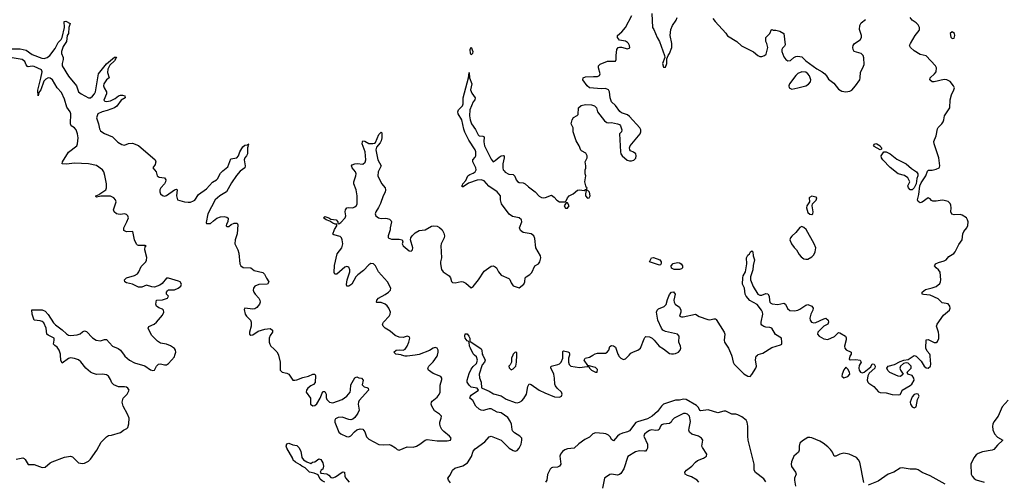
# Model space of a CAD drawing. Header units: inches. Extents: x 2396598 to 2566999, y 262085 to 451979.
# Tile 97 of 256: x 2437464 to 2447290, y 348740 to 353349. Entities that reach past the tile are written whole.
import ezdxf

# ---------------------------------------------------------------- set-up
doc = ezdxf.new("R2010")
doc.units = ezdxf.units.IN
doc.header["$MEASUREMENT"] = 0
for name, color, linetype in [('C4334', 7, 'Continuous'), ('C4335', 7, 'Continuous'), ('C4344', 7, 'Continuous'), ('C4345', 7, 'Continuous')]:
    doc.layers.add(name, color=color, linetype=linetype)

msp = doc.modelspace()

# ---------------------------------------------------------------- linework, layer by layer
at = {"layer": 'C4334', "color": 5, "elevation": 40}
for points in [[(2437430, 348961.3), (2437494.2, 348974.2), (2437510, 348967.7), (2437518.3, 348958.3), (2437550, 348907.7), (2437610, 348908.2), (2437690, 348877.6), (2437717.5, 348882.5), (2437770, 348924.9), (2437790, 348935.3), (2437910, 348979.5), (2437950, 348988.9), (2437970, 348990.3), (2437990, 348984.9), (2438050, 348924.4), (2438090, 348916.4), (2438110, 348919.5), (2438150, 348941.3), (2438170, 348961.6), (2438235.6, 349050), (2438278, 349130), (2438330, 349185.5), (2438350, 349196.3), (2438380.2, 349199.8), (2438470, 349227.7), (2438499, 349250), (2438533.3, 349266.7), (2438542.9, 349277.1), (2438554.2, 349314.2), (2438556, 349370), (2438541.2, 349410), (2438496, 349490), (2438486.6, 349530), (2438497.2, 349570), (2438537.2, 349610), (2438556, 349650), (2438545.2, 349670), (2438530, 349678.4), (2438510, 349683.6), (2438450, 349683.5), (2438402.6, 349702.6), (2438382.6, 349722.6), (2438370, 349757.2), (2438351.6, 349790), (2438330, 349802), (2438290, 349809.4), (2438230, 349807), (2438190, 349818.4), (2438170, 349829.6), (2438125.6, 349870), (2438073.4, 349933.4), (2438050, 349953), (2438010, 349965.7), (2437970, 349971.6), (2437950, 349965.6), (2437890, 349921.2), (2437885.1, 349925.1), (2437875.1, 349950), (2437873.2, 350000)], [(2438505.6, 350000), (2438512.7, 349990), (2438561.6, 349950), (2438610, 349924.4), (2438712.8, 349892.8), (2438770, 349854), (2438794.2, 349845.8), (2438810, 349850.7), (2438831.3, 349888.7), (2438850, 349910.5), (2438870, 349914.4), (2438910, 349904.4), (2438930, 349904.4), (2438950, 349915.3), (2439010, 349984.2), (2439013.9, 350000)]]:
    msp.add_lwpolyline(points, dxfattribs=at)
at = {"layer": 'C4335', "color": 5, "elevation": 40}
for points in [[(2437370, 353058.5), (2437470, 353057.1), (2437530, 353044.9), (2437590, 353001.7), (2437685.2, 352965.2), (2437710, 352962.2), (2437738.4, 352970), (2437765.1, 352990), (2437818.4, 353061.6), (2437850, 353120.5), (2437878, 353150), (2437887.3, 353170), (2437912.3, 353270), (2437909.4, 353330.6), (2437926.3, 353333.7), (2437967.3, 353310), (2437956.4, 353270), (2437950.7, 353210), (2437938.8, 353190), (2437931.8, 353130), (2437898.4, 353081.6), (2437881.7, 353030), (2437883.1, 353010), (2437898.4, 352970), (2437898.4, 352950), (2437887, 352910), (2437888.7, 352890), (2437950, 352786), (2438030.6, 352690), (2438050.7, 352630), (2438077.3, 352610), (2438150, 352567.6), (2438170, 352570.4), (2438190, 352584.2), (2438211.8, 352608.2), (2438221.8, 352630), (2438251.5, 352810), (2438330, 352907.7), (2438410, 352975.5), (2438430, 352974), (2438410, 352938), (2438364.9, 352895.1), (2438345.4, 352854.6), (2438340.9, 352820.9), (2438358.8, 352770), (2438330, 352749.5), (2438305.7, 352710), (2438301.7, 352690), (2438307.6, 352670), (2438332.2, 352630), (2438332.2, 352610), (2438305.7, 352545.7), (2438315.2, 352535.2), (2438330, 352532.4), (2438370, 352537.8), (2438417.1, 352562.9), (2438450, 352588.5), (2438470, 352595.6), (2438490, 352596.5), (2438514.8, 352590), (2438518, 352570), (2438475.6, 352544.4), (2438432.8, 352487.2), (2438411.2, 352468.8), (2438338, 352442), (2438286.8, 352430), (2438245.5, 352410), (2438230.4, 352370), (2438250.3, 352310), (2438260.3, 352260.3), (2438270, 352240.7), (2438282.8, 352230), (2438310, 352213), (2438390, 352180.7), (2438445.5, 352125.5), (2438482.3, 352102.3), (2438510, 352097.6), (2438550, 352112.4), (2438590, 352116.5), (2438650, 352092.8), (2438815.5, 351950), (2438822.4, 351930), (2438819.9, 351920.1), (2438815.6, 351904.4), (2438794, 351870), (2438824.9, 351830), (2438836.3, 351790), (2438855.8, 351775.8), (2438910.4, 351770.4), (2438923, 351750), (2438919.5, 351730), (2438908.5, 351710), (2438872.2, 351670), (2438862.6, 351650), (2438862.6, 351630), (2438870.3, 351610.3), (2438890, 351592.2), (2438910, 351585.7), (2438930, 351592), (2439008.8, 351651.2), (2439030, 351655.5), (2439037.3, 351650), (2439028.5, 351590), (2439038, 351550), (2439110, 351530.3), (2439146.9, 351526.9), (2439170, 351528.5), (2439200.4, 351539.6), (2439211.9, 351548.1), (2439250, 351602.3), (2439330, 351661.8), (2439390, 351727.2), (2439429.8, 351750.2), (2439439.6, 351760.4), (2439470, 351816.9), (2439490, 351839), (2439541, 351879), (2439570, 351959.1), (2439632.7, 351970), (2439649.6, 351990), (2439659.7, 352030), (2439690, 352080.5), (2439710, 352097.1), (2439739, 352101), (2439752, 352110), (2439742, 352098), (2439746, 352090), (2439739.3, 352070), (2439737, 352010), (2439728, 351990), (2439710.5, 351970), (2439703.1, 351950), (2439715.3, 351890), (2439710.4, 351870), (2439664.8, 351835.2), (2439626.6, 351793.4), (2439578.9, 351721.1), (2439529.3, 351630.7), (2439462.4, 351590), (2439414, 351550), (2439342.4, 351410), (2439324.7, 351324.7), (2439330, 351314), (2439370, 351314), (2439398, 351342), (2439433.3, 351366.7), (2439470, 351380.4), (2439503.4, 351383.4), (2439530, 351378.8), (2439546.4, 351366.4), (2439542, 351330), (2439528.1, 351308.1), (2439525.5, 351290), (2439530, 351282.8), (2439550, 351285.5), (2439575.6, 351304.4), (2439604.2, 351315.8), (2439635.9, 351315.9), (2439642, 351302), (2439636.3, 351210), (2439614.6, 351150), (2439610.3, 351110), (2439640.3, 351050), (2439650, 351018), (2439662.4, 350910), (2439670, 350891), (2439695.6, 350875.6), (2439772, 350870), (2439805.2, 350845.2), (2439890, 350824.4), (2439908.9, 350808.9), (2439927, 350767), (2439950.8, 350730), (2439938, 350710), (2439850, 350704.2), (2439812.3, 350687.7), (2439797.3, 350670), (2439793.4, 350650), (2439800.5, 350630), (2439813, 350610), (2439850.5, 350570), (2439862, 350550), (2439863, 350530), (2439856.3, 350510), (2439830, 350474), (2439810, 350461.2), (2439790, 350458), (2439712.7, 350467.3), (2439704.7, 350455.3), (2439714.8, 350410), (2439726.8, 350390), (2439767.3, 350350), (2439775.5, 350330), (2439773, 350290), (2439757.3, 350230), (2439758, 350210), (2439770, 350198), (2439790, 350204), (2439842.6, 350237.4), (2439910, 350260.3), (2439964.9, 350264.9), (2439986.8, 350250), (2439987.3, 350230), (2439964.6, 350195.4), (2439955.3, 350170), (2439954.9, 350130), (2439959.5, 350110), (2439970.4, 350090), (2440000, 350061.8)], [(2439013.9, 350000), (2439021.2, 350030), (2439018.5, 350050), (2439010, 350065.1), (2438970, 350092.4), (2438930, 350108.4), (2438870, 350120.5), (2438838.3, 350138.3), (2438779.8, 350199.7), (2438745.6, 350270), (2438753.6, 350286.4), (2438806, 350310), (2438829.5, 350330), (2438890, 350398.8), (2438904.5, 350430), (2438900.9, 350450), (2438890, 350459.5), (2438851.9, 350471.9), (2438829.5, 350489.5), (2438824, 350510), (2438828.7, 350550), (2438890, 350553.4), (2438938, 350570), (2438948, 350590), (2438929, 350610), (2438928.7, 350630), (2438938, 350642), (2438950, 350651), (2439010, 350652.7), (2439045.2, 350670), (2439071, 350689), (2439078, 350710), (2439065.2, 350730), (2439050, 350739.5), (2438950, 350769), (2438930, 350768.7), (2438884.9, 350715.1), (2438862, 350698), (2438810, 350679.3), (2438782.5, 350682.5), (2438730, 350699.3), (2438682.6, 350677.4), (2438650, 350678), (2438590, 350707.1), (2438530, 350720.5), (2438512.7, 350730), (2438509.6, 350750), (2438530, 350772), (2438610, 350794), (2438640.9, 350810), (2438654.5, 350830), (2438676.9, 350883.1), (2438723.7, 350930), (2438731.4, 350948.6), (2438733.4, 350973.4), (2438713.2, 351050), (2438716.4, 351083.6), (2438726, 351090), (2438715.3, 351095.3), (2438650, 351093.6), (2438639.3, 351099.3), (2438628.5, 351108.5), (2438611.5, 351150), (2438593.4, 351233.4), (2438530, 351231.8), (2438515.9, 351235.9), (2438505.3, 351245.3), (2438504, 351270), (2438534.7, 351330), (2438549.3, 351369.3), (2438543.7, 351390), (2438530, 351403.7), (2438510, 351409.6), (2438470, 351404.2), (2438446.3, 351406.3), (2438431.7, 351411.7), (2438408, 351430), (2438402, 351450), (2438426, 351530), (2438419.3, 351550), (2438404.5, 351570), (2438370, 351586), (2438274.6, 351585.4), (2438230, 351578), (2438225.2, 351585.2), (2438225.2, 351590), (2438257.6, 351602.4), (2438262.7, 351610), (2438322.7, 351650), (2438332, 351670), (2438329.7, 351710.4), (2438312.8, 351792.8), (2438303, 351830), (2438290.9, 351850.9), (2438230, 351894.7), (2438150, 351911.5), (2438010, 351917), (2437930, 351905.6), (2437889.3, 351910), (2437892.7, 351930), (2437950, 352024.9), (2438033.2, 352090), (2438042.7, 352110), (2438046.6, 352170), (2438042.9, 352210), (2438027, 352250), (2438010, 352269.4), (2437979.3, 352290), (2437970, 352308.7), (2437974, 352410), (2437967, 352430), (2437936.3, 352476.3), (2437910, 352557), (2437882.3, 352622.3), (2437837.7, 352670), (2437792.8, 352750), (2437770, 352766.6), (2437750, 352768.3), (2437725.3, 352754.7), (2437706, 352734), (2437675.8, 352650), (2437656.3, 352623.7), (2437648.4, 352588.4), (2437645.6, 352645.6), (2437676.4, 352763.6), (2437687.8, 352830), (2437680.9, 352850), (2437610, 352881.6), (2437590, 352885.1), (2437550, 352879.5), (2437543, 352883), (2437530, 352897.2), (2437515.1, 352930), (2437490, 352951.9), (2437350, 352975)], [(2437873.2, 350000), (2437872.8, 350010), (2437858.3, 350050), (2437838, 350078), (2437814.9, 350094.9), (2437803, 350110), (2437809.8, 350150), (2437807.8, 350170), (2437750, 350197.6), (2437734, 350210), (2437728.1, 350270), (2437703.9, 350323.9), (2437690, 350335.4), (2437670, 350343.1), (2437609.7, 350349.7), (2437589.4, 350410), (2437587, 350453), (2437690, 350451.4), (2437717.6, 350437.6), (2437750, 350406.4), (2437803.1, 350323.1), (2437821.5, 350301.5), (2437890, 350251.4), (2437930, 350211.2), (2437950, 350198.9), (2437970, 350194.3), (2438038.2, 350201.8), (2438066.8, 350213.2), (2438090, 350232.2), (2438110, 350241.6), (2438130, 350235.5), (2438190, 350172.2), (2438229.3, 350149.3), (2438270, 350141.7), (2438310, 350156.3), (2438330, 350157.3), (2438390, 350090.4), (2438447.1, 350067.1), (2438470, 350050.6), (2438505.6, 350000)]]:
    msp.add_lwpolyline(points, dxfattribs=at)
at = {"layer": 'C4344', "color": 5}
for points, elevation in [([(2440046.1, 350000), (2440062.4, 349930), (2440064.9, 349850), (2440084.7, 349830), (2440130, 349818.4), (2440148.7, 349808.7), (2440190, 349750.7), (2440210, 349748.8), (2440230, 349753.7), (2440290, 349776.1), (2440345.2, 349790), (2440390, 349810.4), (2440411, 349810), (2440415.5, 349795.5), (2440411.9, 349728.1), (2440395.1, 349704.9), (2440370, 349692.8), (2440340.5, 349670), (2440325.3, 349650), (2440322.4, 349630), (2440365.5, 349570), (2440367.7, 349510), (2440390, 349494), (2440410, 349496.3), (2440430, 349513.4), (2440463.6, 349570), (2440490, 349638), (2440510, 349638), (2440522, 349610), (2440523.4, 349576.6), (2440530, 349556), (2440556, 349530), (2440590, 349524.9), (2440682.4, 349557.6), (2440730, 349590.6), (2440762, 349630), (2440767.3, 349650), (2440770, 349702), (2440810, 349774), (2440830, 349782), (2440850, 349772), (2440874, 349770), (2440892, 349750), (2440883.6, 349703.6), (2440903.6, 349683.6), (2440930, 349678), (2440942, 349670), (2440946, 349650), (2440852.3, 349547.7), (2440844, 349530), (2440842, 349510), (2440850.5, 349450), (2440838.9, 349421.1), (2440810, 349377.2), (2440790, 349361.2), (2440770, 349353.2), (2440750, 349356), (2440681.5, 349381.5), (2440643.4, 349376.6), (2440616.8, 349363.2), (2440610.7, 349350), (2440610.7, 349330), (2440648, 349230), (2440670, 349213), (2440726.9, 349186.9), (2440750, 349184.4), (2440770, 349195.5), (2440805.1, 349234.9), (2440827.3, 349252.8), (2440862.4, 349262.4), (2440890, 349259.1), (2440910, 349234.8), (2440924.8, 349184.8), (2440950, 349160.4), (2441050, 349108.7), (2441090, 349102.6), (2441150, 349106.4), (2441170, 349102.4), (2441215.6, 349075.6), (2441230, 349058.8), (2441250, 349050.8), (2441330, 349084.9), (2441390, 349080.4), (2441424, 349090), (2441458, 349110), (2441510, 349150.6), (2441530, 349158), (2441630, 349143.1), (2441730, 349144.6), (2441762, 349150), (2441769.2, 349170), (2441752.3, 349190), (2441696.1, 349236.1), (2441678.3, 349258.3), (2441663.8, 349283.8), (2441656.9, 349310), (2441656.9, 349330), (2441671.8, 349370), (2441672.3, 349390), (2441653.2, 349410), (2441604.7, 349444.7), (2441576.9, 349490), (2441571.8, 349510), (2441575.1, 349530), (2441581.3, 349538.7), (2441630, 349579.3), (2441650, 349606), (2441661.1, 349630), (2441661.5, 349698.6), (2441677, 349757), (2441678, 349770), (2441667.3, 349787.3), (2441590, 349816.9), (2441543.7, 349850), (2441536.2, 349870), (2441547.6, 349890), (2441590, 349933), (2441630, 349991), (2441632.8, 350000)], 40), ([(2441411.2, 350000), (2441330, 349988.3), (2441310, 349988.3), (2441274.8, 350000)], 40), ([(2441763.2, 348723.2), (2441742, 348750), (2441738, 348770), (2441760.1, 348799.9), (2441782.4, 348850), (2441806.6, 348870), (2441885.8, 348894.2), (2441934.6, 348925.4), (2441972.5, 348987.5), (2441990, 349040.4), (2442010, 349063.2), (2442104.8, 349135.2), (2442150, 349184), (2442170, 349190.4), (2442270, 349150.2), (2442350, 349071.3), (2442390, 349047.2), (2442410, 349042.4), (2442430, 349048.9), (2442449.9, 349070.1), (2442469.8, 349110), (2442476.8, 349150), (2442474.3, 349170), (2442456.2, 349190), (2442402.5, 349222.5), (2442383.4, 349243.4), (2442377.6, 349257.6), (2442370.8, 349310), (2442359.2, 349339.2), (2442336.1, 349376.1), (2442270, 349422.8), (2442230, 349430.8), (2442170, 349463.2), (2442150, 349463.4), (2442090, 349447.9), (2442070, 349449.1), (2442050, 349458.8), (2442017.3, 349490), (2441985.9, 349545.9), (2441957, 349570), (2441961.6, 349590), (2441970, 349599.3), (2442042, 349650), (2442029, 349669), (2441970, 349678.7), (2441950, 349699.6), (2441931.3, 349730), (2441928.3, 349750), (2441950, 349816.3), (2441970, 349859.5), (2441990, 349887), (2442022.4, 349917.6), (2442033.2, 349950), (2442023.2, 349983.2), (2442004.6, 350000)], 20), ([(2442085.5, 350000), (2442110.2, 349950), (2442104, 349930), (2442078.3, 349901.7), (2442051, 349810), (2442054.1, 349774.1), (2442068.9, 349730), (2442073.7, 349673.7), (2442078, 349670), (2442150, 349641.5), (2442192.3, 349612.3), (2442270, 349594.7), (2442319.4, 349559.4), (2442410, 349526.7), (2442430, 349524.6), (2442450.5, 349529.5), (2442475.9, 349544.1), (2442494.3, 349565.7), (2442521.5, 349610), (2442534.1, 349685.9), (2442550, 349712.7), (2442570, 349706.3), (2442650, 349651.2), (2442704.1, 349624.1), (2442802.8, 349582.8), (2442850, 349580.2), (2442871.1, 349590), (2442877.3, 349610), (2442870.6, 349630.6), (2442829.2, 349669.2), (2442811.9, 349691.9), (2442805, 349710), (2442802.7, 349770), (2442794.8, 349810), (2442766, 349874), (2442769.7, 349890.3), (2442834.4, 349905.6), (2442850, 349912.1), (2442868.8, 349930), (2442884.6, 349970), (2442884.7, 350000)], 20), ([(2442386.2, 350000), (2442372, 349970), (2442372, 349928), (2442358, 349902), (2442344.7, 349890), (2442350, 349874), (2442370, 349854), (2442390, 349862), (2442414, 349890), (2442422, 349930), (2442424.9, 350000)], 40), ([(2442949.9, 350000), (2442942.3, 349970), (2442940.2, 349930), (2442947, 349907), (2442965.5, 349890), (2443050, 349876.4), (2443127.1, 349887.1), (2443144.7, 349884.7), (2443151.3, 349870), (2443171, 349850), (2443210, 349828.4), (2443228.7, 349831.3), (2443230, 349855.3), (2443210, 349876), (2443135.3, 349895.3), (2443099, 349950), (2443106, 349970), (2443150, 349980.4), (2443183.9, 350000)], 20), ([(2443439, 350000), (2443444, 349990), (2443463.1, 349970), (2443490, 349957.3), (2443510, 349962.3), (2443545.2, 350000)], 20), ([(2444566.2, 350000), (2444570.2, 349990), (2444584.9, 349930), (2444595.5, 349910), (2444690, 349813.7), (2444730, 349789.1), (2444752.3, 349787.8), (2444770, 349806), (2444809.6, 349870), (2444816.2, 349890), (2444807.5, 349952.5), (2444812.3, 349990), (2444827.5, 350000)], 20), ([(2445755.3, 350000), (2445747.7, 349990), (2445741, 349961), (2445751.3, 349951.3), (2445810, 349954.9), (2445851.3, 349950), (2445860.7, 349930), (2445842.6, 349897.4), (2445838.4, 349870), (2445842.4, 349850), (2445856, 349830), (2445870, 349823), (2445891.5, 349828.5), (2445958, 349882), (2445970, 349912), (2445990.8, 349910), (2446002.8, 349890), (2445997.3, 349870), (2445940.9, 349819.1), (2445927, 349793), (2445922.3, 349750), (2445928.9, 349730), (2445938.2, 349718.2), (2445986.4, 349686.4), (2446034.4, 349634.4), (2446050, 349627), (2446110, 349622.6), (2446170, 349606.8), (2446230, 349604), (2446250, 349607.3), (2446264, 349630), (2446269.2, 349650.8), (2446350, 349696.3), (2446366, 349710), (2446389, 349750), (2446388.7, 349770), (2446370, 349795.3), (2446326, 349810), (2446322, 349830), (2446362, 349870), (2446361.2, 349890), (2446330, 349919), (2446310, 349924), (2446283.5, 349916.5), (2446254.8, 349890), (2446247.7, 349870), (2446254, 349850), (2446282, 349810), (2446254, 349786), (2446230, 349789.4), (2446147.5, 349827.5), (2446126.2, 349846.2), (2446119.3, 349870), (2446130, 349890.8), (2446193.3, 349906.7), (2446250, 349937.3), (2446286, 349950), (2446330, 349955.5), (2446390, 349997.3), (2446410, 349990.8), (2446460.9, 349940.9), (2446490, 349891), (2446510, 349874), (2446530, 349870.8), (2446552.3, 349890), (2446555.6, 349910), (2446551.7, 349990), (2446548.9, 350000)], 20), ([(2444910, 348734), (2444890, 348763.5), (2444807.9, 348827.9), (2444793, 348850), (2444793.7, 348910), (2444734, 349150), (2444729.6, 349190), (2444729.5, 349290.5), (2444725.1, 349330), (2444715.1, 349350), (2444670, 349382.9), (2444630, 349405.1), (2444610, 349411.6), (2444570, 349409.6), (2444510, 349439.7), (2444490, 349441), (2444430, 349424.1), (2444333.4, 349453.4), (2444262.3, 349442.3), (2444250, 349448.3), (2444237.4, 349477.4), (2444217.6, 349497.6), (2444116.2, 349556.2), (2444090, 349559.1), (2444050, 349551.4), (2444010, 349551.5), (2443889.5, 349510.5), (2443867.7, 349490), (2443830, 349435.6), (2443777.6, 349390), (2443730, 349363.8), (2443630, 349335.3), (2443613.9, 349326.1), (2443550, 349244.7), (2443530, 349233), (2443480, 349220), (2443450, 349207.1), (2443428.5, 349191.5), (2443390, 349144.7), (2443370, 349156.3), (2443359.2, 349179.2), (2443339.7, 349199.7), (2443313.4, 349213.4), (2443290, 349218.8), (2443210, 349222.7), (2443185.1, 349214.9), (2443150, 349180.5), (2443103.8, 349156.2), (2443044.6, 349115.4), (2442996, 349070), (2442930, 349063.4), (2442905, 349055), (2442881.9, 349038.1), (2442860.7, 349010), (2442855, 348990), (2442863.1, 348910), (2442852.7, 348890), (2442830, 348881.6), (2442781.1, 348878.9), (2442770, 348874), (2442759.3, 348860.7), (2442731.3, 348808.7), (2442723.5, 348750), (2442710.2, 348730)], 20), ([(2447327.8, 349550), (2447270, 349484.3), (2447228.7, 349390), (2447186.3, 349333.7), (2447174.8, 349310), (2447171.1, 349288.9), (2447174.2, 349254.2), (2447192.5, 349212.5), (2447220.5, 349180.5), (2447274, 349150), (2447220.6, 349099.4), (2447184, 349056), (2447170.1, 349049.9), (2447072.7, 349032.7), (2447030, 349017.2), (2447010, 349005.1), (2446985.6, 348974.4), (2446954.8, 348910), (2446960.4, 348810), (2446970.7, 348790), (2446989.4, 348769.4), (2447010, 348755.3), (2447090.5, 348730)], 20), ([(2444240.9, 348730), (2444223.7, 348750), (2444170, 348785.1), (2444130, 348796.9), (2444103.7, 348810), (2444100.7, 348830), (2444119.6, 348850), (2444171.6, 348890), (2444210, 348932.7), (2444230, 348948), (2444288.7, 348970), (2444319, 348990), (2444321.2, 349010), (2444276.6, 349076.6), (2444272.3, 349090), (2444281.3, 349150), (2444269.7, 349170), (2444237.4, 349190), (2444171.9, 349211.9), (2444149.4, 349229.4), (2444143.4, 349250), (2444144.3, 349270), (2444156.9, 349336.9), (2444150, 349389.4), (2444130, 349410.7), (2444110, 349416.8), (2444090, 349416.1), (2443995.3, 349370), (2443976.9, 349350), (2443966, 349330), (2443950, 349316.8), (2443890, 349311.7), (2443870, 349303.1), (2443857.6, 349290), (2443844.4, 349255.6), (2443836.3, 349250), (2443811.9, 349248.1), (2443770, 349253.3), (2443750, 349247.9), (2443721.5, 349230), (2443700.6, 349210), (2443693, 349190), (2443728.4, 349110), (2443730.2, 349070), (2443723.4, 349056.6), (2443710, 349042.4), (2443699.6, 349040.4), (2443650, 349042.6), (2443610, 349034.7), (2443532.8, 348987.2), (2443494.2, 348865.8), (2443461.9, 348818.2), (2443450, 348808.3), (2443430, 348801), (2443370, 348811.5), (2443352.5, 348807.5), (2443301, 348770), (2443280.7, 348670)], 40), ([(2440509, 348730), (2440483.7, 348743.7), (2440462.7, 348762.7), (2440443.1, 348803.1), (2440402.5, 348822.5), (2440355.3, 348830), (2440314.2, 348874.2), (2440279, 348890), (2440264.2, 348904.2), (2440217.2, 348930), (2440194, 348950), (2440189.1, 348969.1), (2440129, 349070), (2440125.2, 349090), (2440130, 349114), (2440150, 349121), (2440190, 349102.8), (2440230, 349098), (2440250, 349078), (2440270, 349042), (2440279, 348979), (2440296, 348956), (2440330, 348933), (2440370, 348918), (2440388, 348930), (2440410, 348934.9), (2440450, 348964.9), (2440470, 348957.3), (2440490, 348926), (2440497.6, 348890), (2440490, 348862), (2440472, 348850), (2440462, 348830), (2440470, 348822), (2440530, 348813.4), (2440550, 348801), (2440570, 348778), (2440590, 348774.8), (2440615.1, 348784.9), (2440681.2, 348830), (2440694, 348834), (2440704.7, 348830), (2440708, 348790), (2440714.8, 348774.8), (2440751.4, 348730)], 20), ([(2445887.8, 348727.8), (2445847.3, 348930), (2445835.4, 348955.4), (2445816.3, 348976.3), (2445741.7, 349010), (2445690, 349020.1), (2445648.8, 349011.2), (2445610, 348989.8), (2445592.3, 348992.2), (2445576.6, 349030), (2445557.2, 349057.2), (2445530, 349085.6), (2445482.4, 349122.4), (2445450, 349141.8), (2445370, 349174.9), (2445350, 349179), (2445330, 349175.9), (2445275.5, 349144.5), (2445250, 349119.1), (2445241.6, 349090), (2445242.7, 349050), (2445236.5, 349030), (2445190, 348989.7), (2445166, 348934), (2445161.9, 348910), (2445166.9, 348886.9), (2445206.9, 348830), (2445211.5, 348810), (2445197.5, 348770), (2445195.8, 348750), (2445205.6, 348690)], 20), ([(2446698.7, 348710), (2446550, 348795.5), (2446469, 348829), (2446430, 348854.3), (2446410, 348860.5), (2446350, 348861.4), (2446270, 348874), (2446250, 348871.9), (2446187.3, 348832.7), (2446130, 348809.9), (2446030, 348742.6), (2445930, 348702.3)], 20)]:
    msp.add_lwpolyline(points, dxfattribs=dict(at, elevation=elevation))
at = {"layer": 'C4344', "color": 5, "elevation": 20}
for points in [[(2445710, 349878), (2445690, 349854), (2445670.5, 349810), (2445668.9, 349790), (2445690, 349773), (2445730, 349787.4), (2445749.4, 349810), (2445746.6, 349830), (2445730, 349859)], [(2446412.3, 349612.3), (2446390, 349605.2), (2446370, 349584), (2446350.7, 349530), (2446353.4, 349510), (2446370, 349482), (2446390, 349474), (2446410, 349484), (2446422.9, 349557.1), (2446442, 349590), (2446429, 349609)]]:
    msp.add_lwpolyline(points, close=True, dxfattribs=at)
at = {"layer": 'C4345', "color": 5}
for points, elevation in [([(2441274.8, 350000), (2441270, 350001.6), (2441218, 350010), (2441203.1, 350023.1), (2441198, 350030), (2441222, 350050), (2441250, 350052.7), (2441290, 350048), (2441310, 350059.3), (2441331.5, 350090), (2441348.9, 350128.9), (2441357.2, 350170), (2441350, 350182), (2441330, 350188.7), (2441290, 350176), (2441250, 350179.5), (2441210, 350194.5), (2441160.5, 350240.5), (2441111.8, 350270), (2441091.6, 350290), (2441085.1, 350310), (2441093.6, 350330), (2441151.8, 350390), (2441162.9, 350410), (2441163.6, 350430), (2441147, 350470), (2441130.9, 350490.9), (2441110, 350507), (2441070, 350523.7), (2441030, 350524), (2441025.2, 350530), (2441029.4, 350550), (2441046, 350570), (2441110, 350604.9), (2441145.2, 350630), (2441164, 350650), (2441169.2, 350670), (2441134.5, 350730), (2441045.2, 350830), (2441016, 350890), (2440995.3, 350910), (2440970, 350913.2), (2440950, 350901.2), (2440894, 350846), (2440837.5, 350802.5), (2440819.3, 350780.7), (2440779.3, 350710), (2440750, 350687.3), (2440730, 350689), (2440726.3, 350706.3), (2440733, 350750), (2440759.7, 350830), (2440759.7, 350850), (2440750, 350878), (2440730, 350885.1), (2440710, 350877.6), (2440630, 350809.2), (2440610, 350808), (2440604.1, 350824.1), (2440606.3, 350893.7), (2440634, 351010), (2440679, 351070), (2440689, 351110), (2440681.2, 351150), (2440675.3, 351170), (2440662.7, 351182.7), (2440600.2, 351200.2), (2440589.1, 351209.1), (2440606.2, 351253.8), (2440629, 351290), (2440628, 351308), (2440612, 351308), (2440590, 351316), (2440558, 351338), (2440522, 351350), (2440497.2, 351370), (2440510, 351382.8), (2440550, 351370.4), (2440570, 351356.3), (2440621, 351350), (2440638.8, 351330), (2440638, 351318), (2440650, 351311.3), (2440670, 351324), (2440712.7, 351370), (2440718, 351390), (2440711.5, 351430), (2440714.7, 351450), (2440729.6, 351470), (2440750, 351474.9), (2440790, 351471.7), (2440810, 351479.5), (2440825.4, 351494.6), (2440831.1, 351510), (2440831.1, 351590), (2440822.8, 351650), (2440799.8, 351710), (2440798, 351730), (2440820.4, 351790), (2440822.4, 351810), (2440815.3, 351830), (2440781.7, 351870), (2440774, 351890), (2440781.3, 351898.7), (2440810, 351908.9), (2440831.7, 351911.7), (2440890, 351907.2), (2440913.1, 351926.9), (2440917.7, 351950), (2440911.1, 352030), (2440883.1, 352110), (2440884.2, 352130), (2440890, 352139.1), (2440910, 352134.6), (2440950, 352114.4), (2440988.5, 352111.5), (2441004.9, 352115.1), (2441015.8, 352124.2), (2441050, 352203), (2441070, 352226.8), (2441078.4, 352218.4), (2441076.9, 352170), (2441070, 352139), (2441060.3, 352119.7), (2441023.7, 352076.3), (2441018.7, 352050), (2441038.4, 351950), (2441070.3, 351890), (2441042, 351830), (2441037.6, 351790), (2441073.8, 351713.8), (2441110.3, 351670.3), (2441115.3, 351650), (2441111.8, 351628.2), (2441090.6, 351590), (2441065.1, 351514.9), (2441046.7, 351473.3), (2441019.1, 351430), (2441013, 351410), (2441019.3, 351390), (2441044, 351370), (2441070, 351365.5), (2441110, 351368.8), (2441130, 351365.3), (2441156.1, 351356.1), (2441170, 351341), (2441174.9, 351330), (2441160.7, 351270), (2441160.7, 351250), (2441140.7, 351190), (2441142.8, 351170), (2441176.1, 351156.1), (2441250, 351157.4), (2441281, 351150), (2441288, 351130), (2441282.4, 351110), (2441290.5, 351090), (2441350, 351041.6), (2441370, 351039.1), (2441382.7, 351050), (2441386.6, 351070), (2441364, 351150), (2441369, 351170), (2441381.2, 351190), (2441410, 351221), (2441450, 351242.8), (2441510, 351250.7), (2441573.7, 351286.3), (2441590, 351290.4), (2441630, 351286.4), (2441654.5, 351274.5), (2441679.6, 351250), (2441697.7, 351217.7), (2441704.6, 351190), (2441702, 351170), (2441670, 351112.7), (2441665.7, 351090), (2441674, 350970), (2441664, 350930), (2441664, 350910), (2441674.6, 350854.6), (2441690.5, 350830), (2441750.4, 350790), (2441764.9, 350770), (2441774.6, 350734.6), (2441783.9, 350723.9), (2441810, 350721.1), (2441870, 350734.9), (2441890, 350730.6), (2441917.3, 350717.3), (2441970, 350672), (2441990, 350684.7), (2442044.5, 350750), (2442100.8, 350839.2), (2442170, 350886.8), (2442190, 350890.6), (2442210, 350882), (2442224, 350870), (2442242.8, 350830), (2442270, 350797.3), (2442345.5, 350765.5), (2442355.5, 350755.5), (2442370, 350722), (2442390, 350692), (2442450, 350672), (2442495.3, 350710), (2442504, 350730), (2442508.7, 350770), (2442517.2, 350782.8), (2442554.2, 350805.8), (2442574.8, 350825.2), (2442604, 350890), (2442642, 350910), (2442656, 350930), (2442666, 350970), (2442662, 350990), (2442616.2, 351070), (2442603.8, 351163.8), (2442593.6, 351190), (2442570, 351209.6), (2442490, 351224.7), (2442463.7, 351243.7), (2442451.8, 351270), (2442474, 351330), (2442471.2, 351351.2), (2442450, 351369.5), (2442383.5, 351383.5), (2442350, 351406), (2442271.7, 351511.7), (2442260.9, 351550), (2442260.9, 351590), (2442247.3, 351610), (2442229.6, 351630), (2442146.1, 351686.1), (2442098.5, 351738.5), (2442069.8, 351749.8), (2442030, 351747.1), (2441943.8, 351716.2), (2441890, 351680.9), (2441880.9, 351680.9), (2441877.2, 351690), (2441883.6, 351696.4), (2441886.6, 351710), (2441915.3, 351744.7), (2441937.6, 351790), (2441955.5, 351804.5), (2441990, 351817.4), (2442009.6, 351830), (2442020.5, 351850), (2442017.7, 351870), (2441985.4, 351930), (2441986, 351950), (2442010, 351976.3), (2442015.3, 351990), (2442015.9, 352030), (2442010.8, 352050), (2441944.9, 352145), (2441905.7, 352225.7), (2441895.4, 352255.4), (2441876.4, 352350), (2441839.7, 352410), (2441835.1, 352430), (2441842.9, 352450), (2441882, 352490), (2441889.7, 352510), (2441889.7, 352570), (2441942.7, 352770), (2441950, 352822), (2441954, 352770), (2441974.9, 352710), (2441963.6, 352650), (2441976.8, 352616.8), (2442010.5, 352570), (2442005.5, 352550), (2441990.3, 352529.7), (2441958, 352450), (2441952.9, 352390), (2441958.8, 352350), (2441973.4, 352310), (2442012.4, 352252.4), (2442039.8, 352199.8), (2442050, 352190.3), (2442085.5, 352185.5), (2442098.9, 352178.9), (2442097.8, 352130), (2442103.9, 352090), (2442170, 351957.3), (2442190, 351930.8), (2442210, 351942), (2442250, 351977.4), (2442270, 351988.4), (2442294, 351994), (2442298.8, 351990), (2442298.7, 351970), (2442285.3, 351910), (2442285.3, 351870), (2442290, 351851.3), (2442298.8, 351838.8), (2442310, 351826.8), (2442346.4, 351806.4), (2442390, 351804), (2442405.3, 351785.3), (2442419.3, 351750), (2442431.9, 351731.9), (2442450, 351722.4), (2442490, 351719.5), (2442510, 351710.3), (2442540.9, 351680.9), (2442610, 351630.4), (2442648.1, 351588.1), (2442670, 351573.4), (2442690, 351570.3), (2442710, 351574.3), (2442770, 351596), (2442798, 351578), (2442826.2, 351546.2), (2442850, 351530.7), (2442909.1, 351530.9), (2442919.3, 351540.7), (2442932, 351570), (2442949.3, 351590), (2442988.3, 351611.7), (2443030, 351647.3), (2443050.7, 351650.7), (2443098, 351642), (2443110, 351654), (2443122, 351658), (2443126, 351670), (2443118, 351678), (2443104, 351730), (2443115.3, 351790), (2443108.4, 351811.6), (2443108, 351850), (2443114.6, 351865.4), (2443115.3, 351890), (2443108, 351930), (2443128, 351970), (2443128.7, 351990), (2443115.3, 352015.3), (2443070, 352038), (2443064.7, 352044.7), (2443049, 352089), (2443018, 352138), (2442988.7, 352230), (2442988.7, 352270), (2442969.3, 352310), (2442979, 352350), (2442990, 352372), (2443028.4, 352391.6), (2443036.4, 352403.6), (2443042, 352470), (2443067, 352493), (2443110, 352502), (2443170, 352497.3), (2443202, 352490), (2443221, 352470), (2443231, 352430), (2443299.6, 352339.6), (2443323.6, 352323.6), (2443339.6, 352319.6), (2443370, 352321), (2443430, 352310.7), (2443450, 352301), (2443461, 352290), (2443474.8, 352250), (2443470, 352228), (2443451.3, 352208.7), (2443459.1, 352030), (2443464.9, 352010), (2443476, 351990), (2443527.3, 351947.3), (2443550, 351940.7), (2443570, 351940.7), (2443592.3, 351947.7), (2443612.1, 351967.9), (2443617, 351990), (2443612, 352010), (2443590, 352027), (2443561, 352041), (2443552.7, 352050), (2443549.4, 352070), (2443557, 352090), (2443572, 352110), (2443656.2, 352210), (2443664.5, 352230), (2443664.5, 352250), (2443653.6, 352270), (2443550, 352383.6), (2443530, 352398), (2443470, 352420.7), (2443452.8, 352432.8), (2443411.1, 352491.1), (2443370, 352529.3), (2443357, 352570), (2443348.7, 352630), (2443339, 352650), (2443310, 352662.7), (2443270, 352657.4), (2443150, 352669.5), (2443126, 352690), (2443085.2, 352750), (2443089, 352770), (2443110, 352777.3), (2443190, 352783), (2443230, 352781), (2443249.3, 352790.7), (2443257.2, 352810), (2443242, 352870), (2443241.2, 352890), (2443256.6, 352903.4), (2443330, 352933.4), (2443410, 352934), (2443418, 352950), (2443415.3, 352990), (2443422, 353050), (2443438, 353070), (2443450, 353076), (2443470, 353074.8), (2443530, 353057.3), (2443551.7, 353068.3), (2443548.7, 353091.3), (2443540.9, 353110), (2443530, 353120.9), (2443510, 353134), (2443450, 353145.2), (2443429.2, 353170), (2443429.3, 353190.7), (2443473.8, 353226.2), (2443510, 353271), (2443571.8, 353390)], 40), ([(2443771, 353410), (2443778, 353270), (2443791, 353250), (2443826, 353170), (2443850.5, 353130.5), (2443898, 352990), (2443902, 352970), (2443878, 352910), (2443890, 352874), (2443910, 352874), (2443922, 352910), (2443922, 352958), (2443935.3, 352990), (2443950, 353011.3), (2443971.6, 353070), (2443971.6, 353110), (2443955.1, 353190), (2443962.7, 353250), (2443978, 353290), (2444016, 353344), (2444025.1, 353370)], 40), ([(2444382.5, 353362.5), (2444406, 353330), (2444510, 353216), (2444528.2, 353188.2), (2444621, 353130), (2444668.3, 353088.3), (2444787.3, 353027.3), (2444830, 352991), (2444850, 352982.8), (2444870, 352982.8), (2444898, 352990), (2444915.1, 353004.9), (2444928.7, 353070), (2444919, 353110), (2444909, 353130), (2444908.7, 353170), (2444948.7, 353210), (2444966, 353250), (2444970, 353252), (2444984.7, 353244.7), (2445010, 353246), (2445050, 353236), (2445091, 353210), (2445103.6, 353096.4), (2445096.9, 353083.1), (2445076.9, 353063.1), (2445071.3, 353050), (2445071, 353030), (2445090, 352978), (2445110, 352951.3), (2445130, 352938), (2445158, 352942), (2445190, 352972), (2445210, 352982), (2445230, 352984.7), (2445270, 352978), (2445310, 352938), (2445418.5, 352858.5), (2445471.3, 352830), (2445498, 352810), (2445516, 352790), (2445535.3, 352755.3), (2445590, 352714), (2445636.9, 352656.9), (2445670, 352634), (2445710, 352628.8), (2445750, 352636.5), (2445770, 352647), (2445806.6, 352690), (2445848.2, 352750), (2445852.8, 352770), (2445854, 352826), (2445879.5, 352870), (2445890, 352902), (2445889.5, 352969.5), (2445881.2, 352990), (2445862, 353010), (2445792.5, 353032.5), (2445781.2, 353050), (2445778, 353070), (2445780.9, 353090), (2445795.1, 353110), (2445850, 353148.4), (2445863.6, 353170), (2445865.6, 353190), (2445844.2, 353250), (2445847.3, 353290), (2445861.5, 353318.6), (2445906, 353350)], 40), ([(2446548.9, 350000), (2446546, 350010), (2446519.7, 350039.7), (2446508.2, 350068.2), (2446510, 350152), (2446530, 350157.1), (2446590, 350124.7), (2446610, 350124.6), (2446623.8, 350136.2), (2446635.1, 350164.9), (2446637.5, 350202.5), (2446634, 350230), (2446613.4, 350290), (2446618.6, 350310), (2446681.7, 350398.3), (2446743.1, 350450), (2446750.7, 350470), (2446746.2, 350490), (2446730, 350511.5), (2446670, 350522.4), (2446630, 350561.6), (2446550, 350598.2), (2446484.5, 350604.5), (2446469.7, 350609.7), (2446471.6, 350630), (2446505.2, 350654.8), (2446570, 350670.2), (2446610, 350685.2), (2446645.4, 350714.6), (2446654.4, 350730), (2446657.8, 350750), (2446648.7, 350828.7), (2446632.3, 350852.3), (2446609.6, 350870), (2446594, 350890), (2446598.7, 350901.3), (2446603.7, 350910), (2446634.6, 350925.4), (2446690, 350940.2), (2446709.6, 350950), (2446736.5, 350983.5), (2446785.2, 351014.8), (2446800.2, 351030), (2446836.8, 351103.2), (2446870.4, 351149.6), (2446875.5, 351210), (2446885.9, 351234.1), (2446915.4, 351270), (2446924.9, 351295.1), (2446929.1, 351330), (2446924.2, 351350), (2446911.6, 351371.6), (2446870, 351397.7), (2446850, 351404), (2446790, 351401.5), (2446767.5, 351407.5), (2446757.3, 351430), (2446760.3, 351470), (2446756.6, 351496.6), (2446750, 351513.3), (2446730, 351532.4), (2446690, 351545.1), (2446670, 351546.3), (2446610, 351535.8), (2446576.2, 351536.2), (2446563.3, 351543.3), (2446550, 351561.2), (2446530, 351569.3), (2446470, 351527.3), (2446450, 351522), (2446430, 351534), (2446423.6, 351550), (2446438, 351602), (2446447, 351690), (2446459.6, 351720.4), (2446506.3, 351790), (2446522.5, 351837.5), (2446533.2, 351846.8), (2446570, 351845.5), (2446610, 351856.3), (2446639, 351870), (2446643.2, 351876.8), (2446646.6, 351890), (2446635.3, 351970), (2446589.8, 352110), (2446588.2, 352131.8), (2446611.1, 352190), (2446621.7, 352258.3), (2446628.5, 352271.6), (2446667, 352310), (2446680.5, 352330), (2446687.8, 352350), (2446692.7, 352390), (2446745.2, 352470), (2446749.6, 352550), (2446762.8, 352597.2), (2446787.3, 352650), (2446792, 352670), (2446783.7, 352690), (2446750, 352732.3), (2446718, 352750), (2446690, 352751.5), (2446590, 352727), (2446570, 352729.4), (2446550, 352744), (2446546.6, 352750), (2446549.5, 352770), (2446593, 352807), (2446611.1, 352830), (2446613.2, 352866.8), (2446604.1, 352890), (2446510, 352986.6), (2446450, 353002), (2446390, 353038), (2446352.3, 353070), (2446345.2, 353090), (2446352.7, 353110), (2446399.6, 353190), (2446439.2, 353240.8), (2446444.2, 353250), (2446443.5, 353270), (2446430, 353297.6), (2446410, 353317.6), (2446370, 353344.5), (2446352, 353370)], 20), ([(2444827.5, 350000), (2444835.1, 350004.9), (2444879, 350021), (2444970, 350076), (2445057.5, 350102.5), (2445068.7, 350110), (2445069.3, 350130.7), (2445066, 350170), (2445005.9, 350205.9), (2444970, 350269.5), (2444950, 350276.2), (2444910, 350279.6), (2444890, 350285.6), (2444870, 350299.3), (2444864.2, 350310), (2444862.6, 350330), (2444878.7, 350410), (2444876.4, 350430), (2444868.1, 350448.1), (2444823.9, 350503.9), (2444750, 350546.9), (2444713.7, 350590), (2444704.8, 350610), (2444696.3, 350670), (2444676.2, 350710), (2444679.5, 350770), (2444682.9, 350790), (2444706, 350830), (2444718, 350890), (2444721.3, 350910), (2444718, 350970), (2444730, 350998), (2444748, 351010), (2444758, 351030), (2444770, 351042), (2444782, 351030), (2444784.7, 350990), (2444797.3, 350950), (2444784.4, 350895.6), (2444781.6, 350850), (2444758.3, 350781.7), (2444757.7, 350750), (2444783.5, 350683.5), (2444829.1, 350609.1), (2444850, 350598), (2444870, 350598), (2444910, 350614), (2444930, 350612.7), (2444944.4, 350590), (2444946, 350546), (2444950.4, 350530), (2444959.5, 350519.5), (2444972.8, 350512.8), (2445030, 350505.3), (2445090, 350519.6), (2445108, 350508), (2445126, 350466), (2445150, 350446.2), (2445197.4, 350442.6), (2445230, 350448.9), (2445250, 350457.4), (2445310, 350498.4), (2445330, 350503.8), (2445368.5, 350488.5), (2445383, 350470), (2445380.4, 350450), (2445360.2, 350410), (2445350.3, 350370), (2445354.3, 350350), (2445366.7, 350330), (2445390, 350323.9), (2445410, 350326.9), (2445490, 350363.8), (2445510, 350367.7), (2445532.2, 350350), (2445536.4, 350330), (2445527.3, 350310), (2445490, 350287.6), (2445428.9, 350230), (2445425.7, 350210), (2445443.8, 350190), (2445490, 350163.1), (2445530, 350157.1), (2445595.1, 350184.9), (2445634.6, 350225.4), (2445650, 350224), (2445704.9, 350190), (2445713.4, 350173.4), (2445713.4, 350153.4), (2445695.6, 350090), (2445698, 350070), (2445713.5, 350053.5), (2445762.8, 350030), (2445762.8, 350010), (2445755.3, 350000)], 20), ([(2443545.2, 350000), (2443562, 350018), (2443590, 350034.3), (2443634, 350050), (2443661.2, 350070), (2443696.1, 350163.9), (2443702.7, 350177.3), (2443714.2, 350185.8), (2443750, 350182.6), (2443775.5, 350170), (2443797.1, 350150), (2443845.5, 350090), (2443890, 350063.2), (2443950, 350017.3), (2443970, 350011.4), (2443990, 350011.6), (2444010, 350016), (2444037.6, 350030), (2444054.3, 350050), (2444060.7, 350070), (2444059.3, 350090), (2444042.9, 350130), (2444043.9, 350190), (2444029.4, 350210), (2443910, 350235), (2443883.5, 350250), (2443867.9, 350270), (2443833.6, 350350), (2443818.9, 350430), (2443826, 350450), (2443838.8, 350461.2), (2443894.8, 350485.2), (2443916.1, 350503.9), (2443930, 350556), (2443950, 350606.8), (2443970, 350627.3), (2443990, 350630.4), (2444004, 350610), (2443992.7, 350550), (2443994.4, 350530), (2444006, 350510), (2444050, 350478), (2444062.8, 350450), (2444062.3, 350430), (2444048.9, 350388.9), (2444070, 350382.6), (2444083.8, 350383.8), (2444210, 350407.6), (2444245.6, 350385.6), (2444330, 350355.6), (2444350, 350353.5), (2444390, 350362.6), (2444410, 350361.5), (2444416.2, 350356.2), (2444495.2, 350230), (2444500.7, 350210), (2444493.6, 350150), (2444496.9, 350130), (2444538, 350070), (2444566.2, 350000)], 20), ([(2442004.6, 350000), (2441990, 350013.2), (2441961.6, 350070), (2441952.7, 350090), (2441948.7, 350130), (2441940.4, 350140.4), (2441930, 350144), (2441910, 350169), (2441905.6, 350190), (2441910, 350211), (2441930, 350210.8), (2441946, 350190), (2441956, 350170), (2441958, 350138), (2442070, 350062.8), (2442076.4, 350050), (2442080.5, 350010), (2442085.5, 350000)], 20), ([(2443183.9, 350000), (2443206.8, 350013.2), (2443230, 350020.7), (2443310, 350020.3), (2443327, 350030), (2443343.6, 350050), (2443355.1, 350084.9), (2443370, 350097.3), (2443390, 350093), (2443410, 350080.7), (2443434, 350010), (2443439, 350000)], 20), ([(2440000, 350061.8), (2440031.7, 350031.7), (2440043.8, 350010), (2440046.1, 350000)], 40), ([(2441632.8, 350000), (2441642, 350030), (2441639.5, 350050), (2441630, 350069), (2441610, 350075.1), (2441592, 350070), (2441554, 350046), (2441450, 350005.6), (2441411.2, 350000)], 40), ([(2442424.9, 350000), (2442426, 350026), (2442410, 350028), (2442390, 350008), (2442386.2, 350000)], 40), ([(2442884.7, 350000), (2442884.9, 350035.1), (2442890, 350042.8), (2442933.9, 350033.9), (2442946.2, 350026.2), (2442952.4, 350010), (2442949.9, 350000)], 20)]:
    msp.add_lwpolyline(points, dxfattribs=dict(at, elevation=elevation))
for points, elevation in [([(2446770, 353228.7), (2446751.3, 353210), (2446755.3, 353175.3), (2446770, 353161), (2446790, 353164.7), (2446797.2, 353190), (2446792.7, 353210)], 20), ([(2441970, 352999.3), (2441964.2, 353010), (2441959.5, 353050), (2441970, 353074.8), (2441986.8, 353030), (2441982.8, 353010)], 40), ([(2445270, 352829.2), (2445230, 352812.7), (2445208.5, 352791.5), (2445146.8, 352710), (2445141, 352690), (2445144.7, 352670), (2445150, 352664.7), (2445170, 352656), (2445230, 352667.7), (2445308.7, 352690), (2445335.3, 352704.7), (2445356, 352730), (2445358, 352750), (2445345.2, 352790), (2445330, 352809), (2445310, 352824)], 40), ([(2446050, 352048.7), (2445990, 352084), (2445985.2, 352090), (2445993.6, 352106.4), (2446007.9, 352112.1), (2446018, 352110), (2446052.4, 352090), (2446057.1, 352077.1), (2446066, 352070), (2446063.6, 352056.4)], 20), ([(2446370, 351649.5), (2446349.6, 351649.6), (2446335.3, 351670), (2446328.7, 351691.3), (2446346, 351730), (2446328, 351770), (2446292.5, 351792.5), (2446230, 351809.5), (2446150, 351872.3), (2446077, 351950), (2446065.6, 351970), (2446062.7, 351990), (2446088.7, 352031.3), (2446110, 352030.5), (2446150.6, 352010), (2446216.5, 351956.5), (2446310, 351908.2), (2446363.8, 351863.8), (2446414, 351830), (2446427.3, 351810), (2446427.3, 351790), (2446415.5, 351764.5), (2446410.5, 351709.5), (2446390.5, 351670)], 20), ([(2443130, 351646), (2443118, 351642), (2443112, 351610), (2443112, 351590), (2443130, 351566.8), (2443146, 351570), (2443158, 351590), (2443150, 351626)], 40), ([(2445370, 351588), (2445344.7, 351575.3), (2445342, 351570), (2445344.7, 351530), (2445318, 351490), (2445316, 351470), (2445330, 351424.7), (2445350, 351406), (2445370, 351404.7), (2445378, 351410), (2445384, 351430), (2445374, 351490), (2445375.3, 351510), (2445413.6, 351546.4), (2445418, 351570), (2445410, 351578)], 40), ([(2442930, 351522), (2442918, 351522), (2442898, 351490), (2442910, 351466), (2442930, 351466), (2442948.7, 351490)], 40), ([(2445270, 351282.7), (2445250, 351273.2), (2445210, 351225.2), (2445170, 351189), (2445154.8, 351170), (2445150.8, 351150), (2445165.5, 351110), (2445192.8, 351072.8), (2445216.4, 351050), (2445244, 351004), (2445262.5, 350982.5), (2445290, 350961.6), (2445310, 350956.4), (2445330, 350959.3), (2445370, 350982.4), (2445390, 351000.5), (2445404, 351030), (2445408.2, 351070), (2445393.3, 351110), (2445313.9, 351253.9), (2445290, 351275.1)], 40), ([(2443850, 350897.2), (2443749, 350930), (2443770, 350971), (2443790, 350974), (2443854, 350950), (2443867.3, 350930), (2443866.8, 350913.2), (2443859.1, 350900.9)], 20), ([(2444050, 350854), (2443996.2, 350856.2), (2443967.3, 350867.3), (2443966, 350890), (2443986.7, 350913.3), (2444030, 350923.7), (2444050, 350921.1), (2444066, 350910), (2444079.5, 350890), (2444079.1, 350870), (2444070, 350860.9)], 20)]:
    msp.add_lwpolyline(points, close=True, dxfattribs=dict(at, elevation=elevation))

doc.saveas('drawing.dxf')
